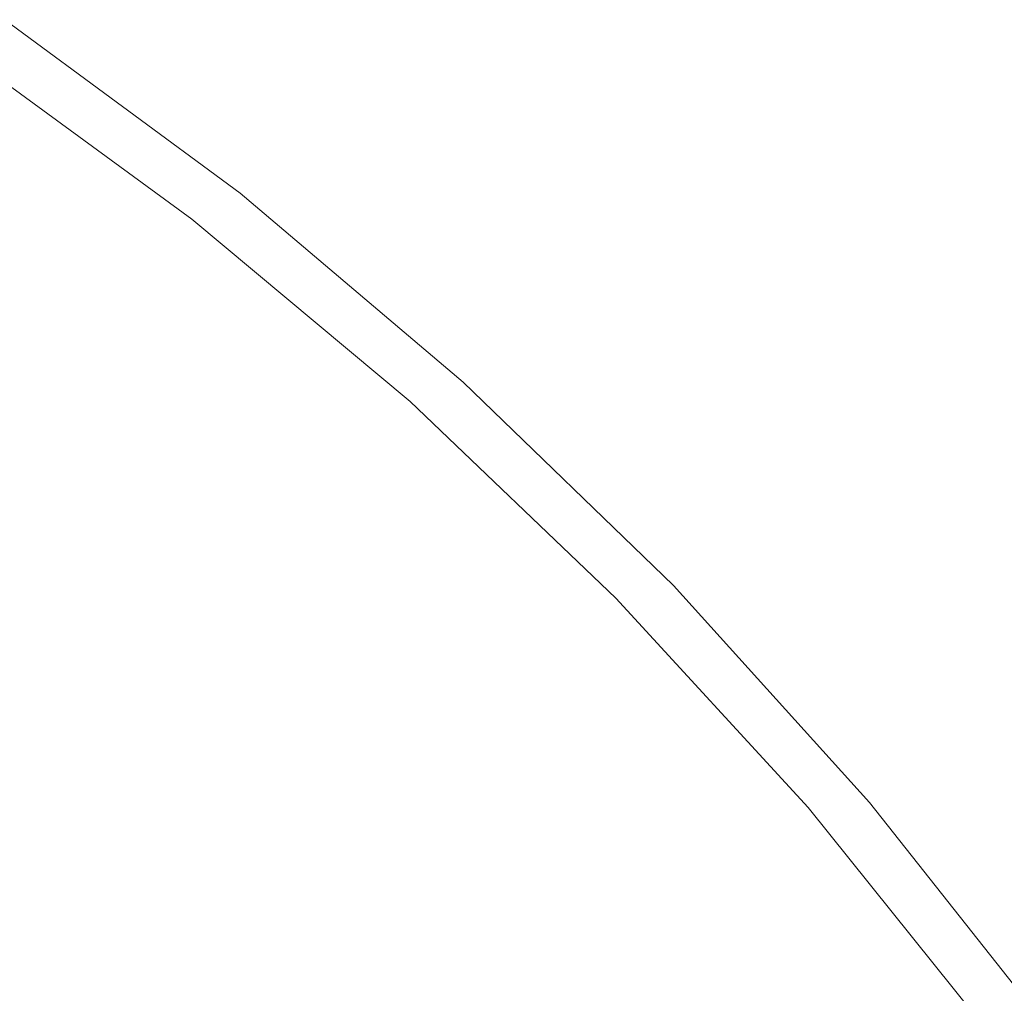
# Model space of a CAD drawing. Header units: inches. Extents: x 15 to 546804, y -66 to 267312.
# Tile 181 of 256: x 536304 to 538272, y 7546 to 9491. Entities that reach past the tile are written whole.
import ezdxf

# ---------------------------------------------------------------- set-up
doc = ezdxf.new("R2010")
doc.units = ezdxf.units.IN
doc.header["$MEASUREMENT"] = 0

msp = doc.modelspace()

# ---------------------------------------------------------------- linework, layer by layer
at = {"color": 7, "lineweight": 20}
for p, q in [((536744.8, 9144, 3159.5), (536274.5, 9490.9, 3159.5)), ((536744.8, 9144, 6359.5), (536274.5, 9490.9, 6359.5)), ((536189.8, 9427.7, 3159.5), (536648.7, 9092.4, 3159.5)), ((536189.8, 9427.7, 6359.5), (536648.7, 9092.4, 6359.5)), ((536744.8, 9144, 3159.5), (536744.8, 9144, 6359.5)), ((537190.9, 8766.6, 3159.5), (536744.8, 9144, 3159.5)), ((537190.9, 8766.6, 6359.5), (536744.8, 9144, 6359.5)), ((536648.7, 9092.4, 3159.5), (537084.6, 8727.7, 3159.5)), ((536648.7, 9092.4, 3159.5), (536648.7, 9092.4, 6359.5)), ((536648.7, 9092.4, 6359.5), (537084.6, 8727.7, 6359.5)), ((537190.9, 8766.6, 3159.5), (537190.9, 8766.6, 6359.5)), ((537610.9, 8360.2, 3159.5), (537190.9, 8766.6, 3159.5)), ((537610.9, 8360.2, 6359.5), (537190.9, 8766.6, 6359.5)), ((537084.6, 8727.7, 3159.5), (537084.6, 8727.7, 6359.5)), ((537084.6, 8727.7, 3159.5), (537495.7, 8335.1, 3159.5)), ((537084.6, 8727.7, 6359.5), (537495.7, 8335.1, 6359.5)), ((537610.9, 8360.2, 3159.5), (537610.9, 8360.2, 6359.5)), ((538002.8, 7926.7, 3159.5), (537610.9, 8360.2, 3159.5)), ((538002.8, 7926.7, 6359.5), (537610.9, 8360.2, 6359.5)), ((537495.7, 8335.1, 3159.5), (537495.7, 8335.1, 6359.5)), ((537495.7, 8335.1, 3159.5), (537880.1, 7916.5, 3159.5)), ((537495.7, 8335.1, 6359.5), (537880.1, 7916.5, 6359.5)), ((537880.1, 7916.5, 3159.5), (538236.2, 7473.5, 3159.5)), ((537880.1, 7916.5, 3159.5), (537880.1, 7916.5, 6359.5)), ((537880.1, 7916.5, 6359.5), (538236.2, 7473.5, 6359.5)), ((538364.9, 7468.1, 3159.5), (538002.8, 7926.7, 3159.5)), ((538002.8, 7926.7, 3159.5), (538002.8, 7926.7, 6359.5)), ((538364.9, 7468.1, 6359.5), (538002.8, 7926.7, 6359.5))]:
    msp.add_line(p, q, dxfattribs=at)
for points, invisible_edges in [([(536648.7, 9092.4, 6359.5), (536274.5, 9490.9, 6359.5), (536189.8, 9427.7, 6359.5)], 3), ([(536744.8, 9144, 6359.5), (536274.5, 9490.9, 6359.5), (536648.7, 9092.4, 6359.5)], 14), ([(536274.5, 9490.9, 3159.5), (536274.5, 9490.9, 6359.5), (536744.8, 9144, 3159.5)], 2), ([(536744.8, 9144, 6359.5), (536744.8, 9144, 3159.5), (536274.5, 9490.9, 6359.5)], 2), ([(536189.8, 9427.7, 3159.5), (536648.7, 9092.4, 3159.5), (536189.8, 9427.7, 6359.5)], 2), ([(536648.7, 9092.4, 6359.5), (536189.8, 9427.7, 6359.5), (536648.7, 9092.4, 3159.5)], 2), ([(537084.6, 8727.7, 6359.5), (536744.8, 9144, 6359.5), (536648.7, 9092.4, 6359.5)], 3), ([(537190.9, 8766.6, 6359.5), (536744.8, 9144, 6359.5), (537084.6, 8727.7, 6359.5)], 14), ([(537190.9, 8766.6, 3159.5), (536744.8, 9144, 3159.5), (537190.9, 8766.6, 6359.5)], 2), ([(536744.8, 9144, 6359.5), (537190.9, 8766.6, 6359.5), (536744.8, 9144, 3159.5)], 2), ([(537084.6, 8727.7, 3159.5), (537084.6, 8727.7, 6359.5), (536648.7, 9092.4, 3159.5)], 2), ([(536648.7, 9092.4, 6359.5), (536648.7, 9092.4, 3159.5), (537084.6, 8727.7, 6359.5)], 2), ([(537495.7, 8335.1, 6359.5), (537190.9, 8766.6, 6359.5), (537084.6, 8727.7, 6359.5)], 3), ([(537610.9, 8360.2, 6359.5), (537190.9, 8766.6, 6359.5), (537495.7, 8335.1, 6359.5)], 14), ([(537190.9, 8766.6, 3159.5), (537190.9, 8766.6, 6359.5), (537610.9, 8360.2, 3159.5)], 2), ([(537610.9, 8360.2, 6359.5), (537610.9, 8360.2, 3159.5), (537190.9, 8766.6, 6359.5)], 2), ([(537084.6, 8727.7, 3159.5), (537495.7, 8335.1, 3159.5), (537084.6, 8727.7, 6359.5)], 2), ([(537495.7, 8335.1, 6359.5), (537084.6, 8727.7, 6359.5), (537495.7, 8335.1, 3159.5)], 2), ([(537880.1, 7916.5, 6359.5), (537610.9, 8360.2, 6359.5), (537495.7, 8335.1, 6359.5)], 3), ([(538002.8, 7926.7, 6359.5), (537610.9, 8360.2, 6359.5), (537880.1, 7916.5, 6359.5)], 14), ([(537610.9, 8360.2, 3159.5), (537610.9, 8360.2, 6359.5), (538002.8, 7926.7, 3159.5)], 2), ([(538002.8, 7926.7, 6359.5), (538002.8, 7926.7, 3159.5), (537610.9, 8360.2, 6359.5)], 2), ([(537495.7, 8335.1, 6359.5), (537495.7, 8335.1, 3159.5), (537880.1, 7916.5, 6359.5)], 2), ([(537880.1, 7916.5, 3159.5), (537880.1, 7916.5, 6359.5), (537495.7, 8335.1, 3159.5)], 2), ([(538236.2, 7473.5, 6359.5), (538002.8, 7926.7, 6359.5), (537880.1, 7916.5, 6359.5)], 3), ([(537880.1, 7916.5, 6359.5), (537880.1, 7916.5, 3159.5), (538236.2, 7473.5, 6359.5)], 2), ([(538236.2, 7473.5, 3159.5), (538236.2, 7473.5, 6359.5), (537880.1, 7916.5, 3159.5)], 2), ([(538364.9, 7468.1, 6359.5), (538002.8, 7926.7, 6359.5), (538236.2, 7473.5, 6359.5)], 14), ([(538002.8, 7926.7, 3159.5), (538002.8, 7926.7, 6359.5), (538364.9, 7468.1, 3159.5)], 2), ([(538364.9, 7468.1, 6359.5), (538364.9, 7468.1, 3159.5), (538002.8, 7926.7, 6359.5)], 2)]:
    msp.add_3dface(points, dxfattribs=dict(at, invisible_edges=invisible_edges))

doc.saveas('drawing.dxf')
